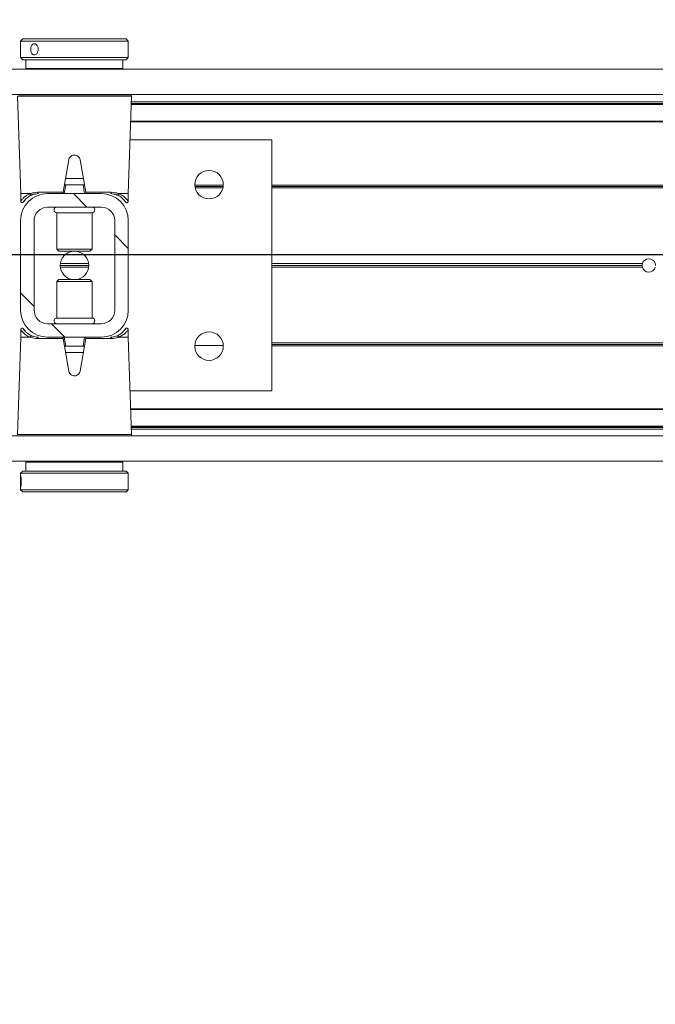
# Model space of a CAD drawing. Header units: feet. Extents: x 0 to 152508, y 0 to 59434.
# Tile 28 of 78: x 152354.06 to 152354.798, y 59280.009 to 59281.153. Entities that reach past the tile are written whole.
import ezdxf
from ezdxf import colors
from ezdxf.entities.mleader import LeaderData, LeaderLine
from ezdxf.math import Vec2, Vec3

# ---------------------------------------------------------------- set-up
doc = ezdxf.new("R2010")
doc.units = ezdxf.units.FT
doc.header["$LTSCALE"] = 0.1
doc.header["$MEASUREMENT"] = 0
doc.layers.add('Bridge plan$0$BR_P_Rail_Object', color=251, linetype='Continuous', lineweight=30)
doc.layers.add('Bridge plan$0$SC_Scratch7', color=252, linetype='Continuous', lineweight=0)
doc.layers.add('Trellis Base$0$L-ANNO-NOTE', color=30, linetype='Continuous')
doc.styles.add('Trellis Base$0$ARIAL', font='arial.ttf', dxfattribs={"width": 0.9})

# ---------------------------------------------------------------- blocks, each defined once
blk = doc.blocks.new('Bridge plan$0$HIGH ST SCREENWALL_2 PANEL PLAN_7')
at = {"layer": 'Bridge plan$0$SC_Scratch7', "lineweight": 0, "extrusion": (0, 0, -1)}
h = blk.add_hatch(dxfattribs=at)
h.set_pattern_fill('ANSI32', color=256, scale=0.01, style=0, pattern_type=2)
h.set_pattern_definition([(135.001858, (13.8284935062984, -14.0405593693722), (0.2651559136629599, 0.2651731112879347), []), (135.001858, (13.6517171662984, -14.0405650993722), (0.2651559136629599, 0.2651731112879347), [])])
h.paths.add_polyline_path([(6.403655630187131, 0.0840923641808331), (6.403659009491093, -0.02007409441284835, -0.4142135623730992), (6.372410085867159, -0.05132504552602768), (6.309910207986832, -0.05132707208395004, -0.414213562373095), (6.278659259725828, -0.0200781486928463), (6.278655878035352, 0.08408830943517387, -0.414213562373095), (6.30990480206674, 0.1153392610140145), (6.372404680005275, 0.1153412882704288, -0.414213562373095)])
h.paths.add_polyline_path([(6.294284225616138, -0.02007764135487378, 0.414213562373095), (6.309909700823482, -0.03570210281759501), (6.372409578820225, -0.03570007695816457, 0.414213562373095), (6.388034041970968, -0.02007460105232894), (6.388030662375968, 0.08409185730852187, 0.4142135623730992), (6.372405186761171, 0.09971631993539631), (6.309905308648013, 0.09971429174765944, 0.414213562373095), (6.29428085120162, 0.08408881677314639)])
at = {"layer": 'Bridge plan$0$SC_Scratch7', "lineweight": 0}
for p, q in [((-6.403648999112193, 0.2885353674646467), (-6.403649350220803, 0.2776911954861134)), ((-6.403648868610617, 0.2925335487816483), (-6.403648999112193, 0.2885353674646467)), ((-6.401148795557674, 0.2950334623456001), (-6.403648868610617, 0.2925335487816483)), ((-6.403648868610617, 0.2925335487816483), (-6.278649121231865, 0.2925294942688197)), ((-6.401148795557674, 0.2950334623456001), (-6.281149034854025, 0.2950295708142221)), ((-6.278649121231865, 0.2925294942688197), (-6.281149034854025, 0.2950295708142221)), ((-6.278649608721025, 0.277489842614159), (-6.278649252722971, 0.2884648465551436)), ((-6.278649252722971, 0.2884648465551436), (-6.278649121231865, 0.2925294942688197)), ((-6.403649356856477, 0.2774941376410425), (-6.403649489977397, 0.273419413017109)), ((-6.278649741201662, 0.273415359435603), (-6.278649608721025, 0.277489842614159)), ((-6.403649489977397, 0.273419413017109), (-6.401149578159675, 0.2709193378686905)), ((-6.403649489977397, 0.273419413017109), (-6.278649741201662, 0.273415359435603)), ((-6.401149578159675, 0.2709193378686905), (-6.281149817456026, 0.2709154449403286)), ((-6.39739958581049, 0.2709192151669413), (-6.397399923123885, 0.260502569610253)), ((-6.28490014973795, 0.2604989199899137), (-6.284899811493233, 0.2709155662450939)), ((-6.281149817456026, 0.2709154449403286), (-6.278649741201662, 0.273415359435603)), ((-8.335937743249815, 0.2595713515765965), (-4.34636239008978, 0.2594419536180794)), ((-6.28490014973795, 0.2604989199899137), (-6.397399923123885, 0.260502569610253)), ((-6.356775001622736, 0.2605012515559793), (-6.356775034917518, 0.2595071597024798)), ((-6.325525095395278, 0.2595061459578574), (-6.325525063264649, 0.2605002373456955)), ((-8.33593870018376, 0.2300714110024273), (-4.346363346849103, 0.2299420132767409)), ((-6.407437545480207, 0.2284739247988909), (-6.403490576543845, 0.1153422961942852)), ((-6.34115107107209, 0.2284717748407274), (-6.407437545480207, 0.2284739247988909)), ((-6.274864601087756, 0.2284696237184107), (-6.34115107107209, 0.2284717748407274)), ((-6.278818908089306, 0.1153382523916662), (-6.274864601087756, 0.2284696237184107)), ((-4.518238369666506, 0.218627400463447), (-6.275206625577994, 0.21868438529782)), ((-4.518238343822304, 0.2194476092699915), (-6.275177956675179, 0.2195045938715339)), ((-6.275146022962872, 0.2204182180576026), (-4.502613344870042, 0.2203607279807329)), ((-6.275085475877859, 0.2221505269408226), (-4.503882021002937, 0.222093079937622)), ((-4.518239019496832, 0.1986143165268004), (-6.275906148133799, 0.1986713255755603)), ((-4.518238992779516, 0.1994345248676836), (-6.275877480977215, 0.1994915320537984)), ((-6.111986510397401, 0.1778327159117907), (-6.276634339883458, 0.1778380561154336)), ((-6.111995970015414, -0.1138333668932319), (-6.111986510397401, 0.1778327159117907)), ((-6.34771513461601, 0.1547104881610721), (-6.354379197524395, 0.1169238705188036)), ((-6.327930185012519, 0.1169230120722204), (-6.33459180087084, 0.1547100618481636)), ((-6.33077729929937, 0.1330728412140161), (-6.3515310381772, 0.1330735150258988)), ((-6.403490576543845, 0.1153422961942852), (-6.40349086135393, 0.1065799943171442)), ((-6.403490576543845, 0.1153422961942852), (-6.392603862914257, 0.1153419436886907)), ((-6.383945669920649, 0.1169248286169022), (-6.354379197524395, 0.1169238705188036)), ((-6.30990480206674, 0.1153392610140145), (-6.372404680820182, 0.1153412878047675)), ((-6.351155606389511, 0.1257572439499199), (-6.352992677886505, 0.1153406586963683)), ((-6.352094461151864, 0.1257572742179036), (-6.351155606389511, 0.1257572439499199)), ((-6.331153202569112, 0.125756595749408), (-6.351155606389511, 0.1257572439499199)), ((-6.329316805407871, 0.1153398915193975), (-6.331153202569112, 0.125756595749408)), ((-6.331153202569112, 0.125756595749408), (-6.330214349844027, 0.1257565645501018)), ((-6.327930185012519, 0.1169230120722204), (-6.298363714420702, 0.1169220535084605)), ((-6.289705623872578, 0.1153386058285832), (-6.278818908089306, 0.1153382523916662)), ((-6.278819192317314, 0.1065759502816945), (-6.278818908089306, 0.1153382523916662)), ((-6.20142537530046, 0.1249190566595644), (-6.168384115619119, 0.1249179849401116)), ((-5.015427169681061, 0.1219639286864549), (-6.111988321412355, 0.121999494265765)), ((-5.015635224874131, 0.1236305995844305), (-6.111988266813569, 0.1236661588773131)), ((-5.015483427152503, 0.1252972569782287), (-6.111988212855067, 0.1253328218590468)), ((-6.399535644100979, 0.1069223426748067), (-6.398932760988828, 0.1076428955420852)), ((-6.309905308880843, 0.09971429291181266), (-6.372405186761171, 0.09971631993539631)), ((-6.361572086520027, 0.09315430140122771), (-6.361573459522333, 0.05083811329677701)), ((-6.361556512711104, 0.09315430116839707), (-6.361572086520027, 0.09315430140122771)), ((-6.320738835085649, 0.09315297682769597), (-6.361556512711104, 0.09315430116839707)), ((-6.32074020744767, 0.05083678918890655), (-6.320738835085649, 0.09315297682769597)), ((-6.403655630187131, 0.0840923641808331), (-6.403659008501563, -0.02007409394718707)), ((-6.388030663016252, 0.08409185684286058), (-6.388034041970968, -0.02007460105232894)), ((-6.294284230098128, -0.02007764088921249), (-6.29428085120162, 0.08408881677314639)), ((-6.278659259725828, -0.0200781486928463), (-6.278655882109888, 0.08408830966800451)), ((-6.361573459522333, 0.05083811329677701), (-6.359201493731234, 0.0484659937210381)), ((-6.361557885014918, 0.05083811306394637), (-6.361573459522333, 0.05083811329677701)), ((-6.32074020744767, 0.05083678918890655), (-6.361557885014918, 0.05083811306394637)), ((-6.359187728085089, 0.04846599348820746), (-6.359201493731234, 0.0484659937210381)), ((-6.323112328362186, 0.04846482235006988), (-6.359187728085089, 0.04846599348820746)), ((-6.323112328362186, 0.04846482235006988), (-6.32074020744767, 0.05083678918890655)), ((-6.324615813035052, 0.03200657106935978), (-6.357699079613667, 0.03200764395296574)), ((-6.324752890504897, 0.02988198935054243), (-6.35756214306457, 0.02988305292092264)), ((-6.324752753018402, 0.03413116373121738), (-6.357562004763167, 0.03413222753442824)), ((-5.682010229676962, 0.02986114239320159), (-6.111991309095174, 0.02987508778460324)), ((-5.682304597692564, 0.03198573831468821), (-6.111991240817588, 0.03199967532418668)), ((-5.682010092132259, 0.03411031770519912), (-6.111991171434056, 0.03412426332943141)), ((-6.361574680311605, 0.01317742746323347), (-6.361576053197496, -0.0291387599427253)), ((-6.359202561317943, 0.01554939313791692), (-6.361574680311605, 0.01317742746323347)), ((-6.361574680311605, 0.01317742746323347), (-6.320741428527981, 0.01317610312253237)), ((-6.359202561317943, 0.01554939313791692), (-6.323113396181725, 0.01554822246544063)), ((-6.320741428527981, 0.01317610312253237), (-6.323113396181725, 0.01554822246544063)), ((-6.320742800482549, -0.02914008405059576), (-6.320741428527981, 0.01317610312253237)), ((-6.361576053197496, -0.0291387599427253), (-6.320742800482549, -0.02914008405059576)), ((-6.403495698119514, -0.04256173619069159), (-6.403495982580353, -0.0513240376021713)), ((-6.372409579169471, -0.03570007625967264), (-6.309909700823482, -0.03570210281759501)), ((-6.282779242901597, -0.04290812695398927), (-6.283382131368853, -0.04362868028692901)), ((-6.278824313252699, -0.05132808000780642), (-6.278824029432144, -0.042565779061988)), ((-6.403495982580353, -0.0513240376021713), (-6.407450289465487, -0.1644554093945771)), ((-6.392609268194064, -0.05132438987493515), (-6.403495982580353, -0.0513240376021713)), ((-6.35438470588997, -0.05290879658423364), (-6.383951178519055, -0.05290783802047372)), ((-6.372410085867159, -0.05132504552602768), (-6.309910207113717, -0.05132707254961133)), ((-6.347723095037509, -0.09069584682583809), (-6.35438470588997, -0.05290879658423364)), ((-6.35299808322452, -0.05132567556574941), (-6.351161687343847, -0.06174238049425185)), ((-6.327935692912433, -0.05290965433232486), (-6.334599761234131, -0.0906962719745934)), ((-6.331159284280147, -0.06174302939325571), (-6.329322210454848, -0.0513264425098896)), ((-6.298369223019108, -0.05291061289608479), (-6.327935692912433, -0.05290965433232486)), ((-6.278824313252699, -0.05132808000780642), (-6.289711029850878, -0.05132772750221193)), ((-6.274877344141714, -0.1644597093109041), (-6.278824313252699, -0.05132808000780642)), ((-6.351161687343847, -0.06174238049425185), (-6.352100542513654, -0.06174235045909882)), ((-6.351161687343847, -0.06174238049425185), (-6.331159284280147, -0.06174302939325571)), ((-6.330220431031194, -0.06174305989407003), (-6.331159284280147, -0.06174302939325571)), ((-6.168374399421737, -0.06133164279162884), (-6.201447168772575, -0.06133056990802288)), ((-6.168500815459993, -0.05966497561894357), (-6.201320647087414, -0.05966391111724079)), ((-6.168799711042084, -0.05799830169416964), (-6.201021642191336, -0.05799725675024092)), ((-5.01548948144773, -0.06136903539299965), (-6.111994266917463, -0.06133347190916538)), ((-5.015641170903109, -0.05970236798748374), (-6.111994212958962, -0.05966680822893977)), ((-5.015433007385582, -0.05803571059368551), (-6.111994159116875, -0.0580001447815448)), ((-6.351537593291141, -0.06905862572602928), (-6.330783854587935, -0.06905929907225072)), ((-6.276643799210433, -0.1138280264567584), (-6.111995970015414, -0.1138333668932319)), ((-4.518249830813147, -0.1347183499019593), (-6.275916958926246, -0.1346613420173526)), ((-4.518249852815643, -0.1354064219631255), (-6.275892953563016, -0.1353494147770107)), ((-4.518250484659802, -0.1548635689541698), (-6.275214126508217, -0.1548065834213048)), ((-4.518250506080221, -0.1555516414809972), (-6.275190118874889, -0.1554946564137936)), ((-6.275158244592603, -0.1564082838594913), (-4.50262556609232, -0.1564657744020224)), ((-6.275097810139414, -0.158140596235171), (-4.503894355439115, -0.158198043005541)), ((-8.335951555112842, -0.1662611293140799), (-4.346376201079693, -0.1663905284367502)), ((-6.407450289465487, -0.1644554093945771), (-6.274877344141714, -0.1644597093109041)), ((-6.276516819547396, -0.1661573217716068), (-6.405810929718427, -0.166153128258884)), ((-6.356788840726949, -0.1661547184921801), (-6.356788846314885, -0.1663253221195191)), ((-6.325538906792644, -0.1663263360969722), (-6.32553890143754, -0.1661557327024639)), ((-8.335952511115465, -0.1957610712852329), (-4.346377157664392, -0.19589046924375)), ((-6.397414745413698, -0.1964847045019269), (-6.397415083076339, -0.2069013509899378)), ((-6.397414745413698, -0.1964847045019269), (-6.284914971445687, -0.1964883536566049)), ((-6.356789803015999, -0.1958252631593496), (-6.356789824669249, -0.1964860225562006)), ((-6.325539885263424, -0.1964870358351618), (-6.32553986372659, -0.1958262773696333)), ((-6.284915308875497, -0.2069049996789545), (-6.284914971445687, -0.1964883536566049)), ((-6.40366514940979, -0.2094011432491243), (-6.403665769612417, -0.228515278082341)), ((-6.401165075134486, -0.2069012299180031), (-6.40366514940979, -0.2094011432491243)), ((-6.387773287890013, -0.2094016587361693), (-6.40366514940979, -0.2094011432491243)), ((-6.385908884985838, -0.2069017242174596), (-6.401165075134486, -0.2069012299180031)), ((-6.278665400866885, -0.2094051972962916), (-6.387773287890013, -0.2094016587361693)), ((-6.281165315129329, -0.2069051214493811), (-6.385908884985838, -0.2069017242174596)), ((-6.278665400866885, -0.2094051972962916), (-6.281165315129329, -0.2069051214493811)), ((-6.278666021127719, -0.2285193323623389), (-6.278665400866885, -0.2094051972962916)), ((-6.403665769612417, -0.228515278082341), (-6.401165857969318, -0.2310153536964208)), ((-6.387773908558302, -0.228515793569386), (-6.403665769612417, -0.228515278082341)), ((-6.278666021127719, -0.2285193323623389), (-6.387773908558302, -0.228515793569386)), ((-6.281166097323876, -0.2310192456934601), (-6.278666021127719, -0.2285193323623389)), ((-6.385909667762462, -0.2310158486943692), (-6.401165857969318, -0.2310153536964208)), ((-6.281166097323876, -0.2310192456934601), (-6.385909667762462, -0.2310158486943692))]:
    blk.add_line(p, q, dxfattribs=at)
at = {"layer": 'Bridge plan$0$SC_Scratch7', "lineweight": 0, "extrusion": (0, 0, -1)}
for centre in [(6.184904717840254, 0.1257518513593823), (6.184910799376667, -0.06174777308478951)]:
    blk.add_circle(centre, 0.01654163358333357, dxfattribs=at)
at = {"layer": 'Bridge plan$0$SC_Scratch7', "lineweight": 0}
for centre, radius, start, end in [((-6.276504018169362, 0.2285269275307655), 0.001640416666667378, 357.9981416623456, 64.26156538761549), ((-6.372405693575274, 0.08409135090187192), 0.03124993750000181, 89.9981416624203, 179.9981416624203), ((-6.382519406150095, 0.1167468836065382), 0.001437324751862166, 172.888278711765, 257.8741882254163), ((-6.309905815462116, 0.08408932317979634), 0.03124993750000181, 359.9981416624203, 89.9981416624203), ((-6.299789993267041, 0.1167442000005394), 0.001437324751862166, 282.1220950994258, 7.108004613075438), ((-6.372405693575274, 0.08409135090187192), 0.01562496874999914, 89.9981416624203, 179.9981416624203), ((-6.361571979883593, 0.09643513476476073), 0.003280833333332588, 89.99814166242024, 269.9981416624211), ((-6.320738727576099, 0.09643381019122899), 0.003280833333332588, 269.9981416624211, 89.99814166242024), ((-6.309905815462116, 0.08408932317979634), 0.0156249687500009, 359.9981416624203, 89.9981416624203), ((-6.341157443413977, 0.03200710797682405), 0.01654163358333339, 95.75174432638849, 264.2445389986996), ((-6.341157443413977, 0.03200710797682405), 0.01654163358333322, 275.7517443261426, 84.24453899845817), ((-5.674492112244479, 0.03198548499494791), 0.0078124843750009, 15.77834138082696, 164.2179419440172), ((-5.674492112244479, 0.03198548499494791), 0.0078124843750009, 164.2179419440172, 179.9981416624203), ((-5.674492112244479, 0.03198548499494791), 0.0078124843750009, 179.9981416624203, 195.7783413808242), ((-5.674492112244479, 0.03198548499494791), 0.0078124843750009, 195.7783413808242, 344.2179419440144), ((-5.674492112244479, 0.03198548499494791), 0.00781248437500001, 344.2179419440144, 359.9981416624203), ((-6.372409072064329, -0.02007510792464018), 0.03124993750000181, 179.9981416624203, 269.9981416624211), ((-6.372409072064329, -0.02007510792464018), 0.01562496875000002, 179.9981416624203, 269.9981416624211), ((-6.30990919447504, -0.02007713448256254), 0.03124993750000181, 269.9981416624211, 359.9981416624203), ((-6.30990919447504, -0.02007713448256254), 0.0156249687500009, 269.9981416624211, 359.9981416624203), ((-6.361576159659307, -0.03241959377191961), 0.00328083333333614, 89.99814166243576, 269.9981416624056), ((-6.320742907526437, -0.032420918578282), 0.00328083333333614, 269.9981416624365, 89.99814166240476), ((-6.382524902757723, -0.05272998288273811), 0.00143732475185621, 102.1220950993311, 187.1080046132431), ((-6.299795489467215, -0.05273266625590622), 0.001437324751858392, 352.8882787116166, 77.8741882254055), ((-6.276516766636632, -0.1645169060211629), 0.00164041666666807, 269.9981416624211, 1.998141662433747)]:
    blk.add_arc(centre, radius, start, end, dxfattribs=at)
for points, knots in [([(-6.403568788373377, 0.2829764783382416), (-6.403572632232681, 0.2837063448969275), (-6.403580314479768, 0.2851659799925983), (-6.403627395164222, 0.2871101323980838), (-6.403658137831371, 0.2885934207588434), (-6.403633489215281, 0.2894459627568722), (-6.403527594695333, 0.2895684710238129), (-6.403349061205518, 0.2889520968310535), (-6.403138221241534, 0.2876678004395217), (-6.402954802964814, 0.2858533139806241), (-6.402857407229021, 0.2837120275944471), (-6.402878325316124, 0.2814922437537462), (-6.403009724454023, 0.2794431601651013), (-6.403209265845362, 0.2777872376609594), (-6.403416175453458, 0.2767111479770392), (-6.403573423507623, 0.2763418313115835), (-6.403650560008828, 0.2767182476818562), (-6.403652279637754, 0.2777939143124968), (-6.403611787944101, 0.2794518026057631), (-6.403574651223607, 0.2812811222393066), (-6.403570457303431, 0.2824946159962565), (-6.403568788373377, 0.2829764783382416)], [0, 0, 0, 0, 0.05349003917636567, 0.1069730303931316, 0.1606387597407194, 0.2144249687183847, 0.2680134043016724, 0.3213959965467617, 0.3748823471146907, 0.428621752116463, 0.4823711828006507, 0.5358682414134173, 0.5892453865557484, 0.642821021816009, 0.6966044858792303, 0.7502816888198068, 0.8037058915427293, 0.857123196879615, 0.9107890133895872, 0.9645754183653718, 1, 1, 1, 1]), ([(-6.278656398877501, 0.2774898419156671), (-6.278654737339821, 0.2776106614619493), (-6.278648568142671, 0.2780594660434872), (-6.278689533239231, 0.2794668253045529), (-6.278726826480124, 0.2814907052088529), (-6.27873392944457, 0.2837263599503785), (-6.278703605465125, 0.2858388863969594), (-6.278657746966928, 0.2875301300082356), (-6.278655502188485, 0.2881909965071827), (-6.278654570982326, 0.2884648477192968)], [0, 0, 0, 0, 0.06072773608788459, 0.2255858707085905, 0.390818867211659, 0.5554446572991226, 0.7194280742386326, 0.8837361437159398, 1, 1, 1, 1]), ([(-6.33459180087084, 0.1547100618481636), (-6.334794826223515, 0.1554359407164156), (-6.335200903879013, 0.1568878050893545), (-6.336679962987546, 0.1586527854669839), (-6.33861245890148, 0.1598525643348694), (-6.340843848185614, 0.1603359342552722), (-6.343094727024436, 0.1600580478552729), (-6.345126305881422, 0.1590586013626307), (-6.346714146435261, 0.1574442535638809), (-6.347474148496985, 0.1558697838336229), (-6.34767084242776, 0.1549235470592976), (-6.34771513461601, 0.1547104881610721)], [0, 0, 0, 0, 0.1209405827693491, 0.2418986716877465, 0.3631789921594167, 0.4839141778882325, 0.6036428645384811, 0.7231756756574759, 0.8435617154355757, 0.9647756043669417, 1, 1, 1, 1]), ([(-6.352094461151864, 0.1257572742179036), (-6.352198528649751, 0.1257620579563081), (-6.352407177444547, 0.1257716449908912), (-6.352609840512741, 0.1258829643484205), (-6.352705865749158, 0.1260797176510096), (-6.352714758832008, 0.1263307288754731), (-6.352683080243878, 0.1265312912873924), (-6.352668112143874, 0.1266260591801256)], [0, 0, 0, 0, 0.2090964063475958, 0.4192230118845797, 0.614313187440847, 0.8177607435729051, 1, 1, 1, 1]), ([(-6.329640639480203, 0.1266253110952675), (-6.329620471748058, 0.1264917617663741), (-6.329579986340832, 0.1262236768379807), (-6.329641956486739, 0.1259404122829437), (-6.329838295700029, 0.1257934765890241), (-6.330051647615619, 0.1257588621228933), (-6.330182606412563, 0.1257570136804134), (-6.330214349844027, 0.1257565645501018)], [0, 0, 0, 0, 0.2596090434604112, 0.5211299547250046, 0.7440978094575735, 0.9379679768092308, 1, 1, 1, 1]), ([(-6.40341336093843, 0.1065783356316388), (-6.403438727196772, 0.1065416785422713), (-6.40378235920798, 0.1060450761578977), (-6.402468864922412, 0.1081005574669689), (-6.399618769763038, 0.1112171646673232), (-6.396022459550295, 0.1138677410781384), (-6.393333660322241, 0.1150272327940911), (-6.392603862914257, 0.1153419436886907)], [0, 0, 0, 0, 0.02419217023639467, 0.3277420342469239, 0.606783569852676, 0.8932725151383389, 1, 1, 1, 1]), ([(-6.392603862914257, 0.1153419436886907), (-6.392595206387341, 0.1153417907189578), (-6.392580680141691, 0.1153415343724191), (-6.392562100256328, 0.1153390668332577), (-6.392549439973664, 0.1153358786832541), (-6.392539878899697, 0.1153318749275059), (-6.392533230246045, 0.1153274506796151), (-6.392529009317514, 0.1153220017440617), (-6.392527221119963, 0.1153181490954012), (-6.392526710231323, 0.1153155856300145), (-6.392526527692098, 0.1153146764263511)], [0, 0, 0, 0, 0.3215596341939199, 0.5397412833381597, 0.6888517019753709, 0.79191255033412, 0.9005355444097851, 0.9440219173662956, 0.9801240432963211, 1, 1, 1, 1]), ([(-6.392526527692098, 0.1153146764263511), (-6.392503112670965, 0.1153237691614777), (-6.3921924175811, 0.1154444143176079), (-6.389706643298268, 0.1163686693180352), (-6.386644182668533, 0.116664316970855), (-6.383945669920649, 0.1169248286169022)], [0, 0, 0, 0, 0.009594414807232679, 0.1272952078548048, 1, 1, 1, 1]), ([(-6.392526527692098, 0.1153146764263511), (-6.392483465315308, 0.1151354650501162), (-6.392397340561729, 0.1147770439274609), (-6.392090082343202, 0.1143079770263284), (-6.391690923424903, 0.1139583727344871), (-6.391231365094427, 0.1137676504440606), (-6.390892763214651, 0.1137615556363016), (-6.390677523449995, 0.1138085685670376), (-6.390610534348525, 0.1138327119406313), (-6.390568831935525, 0.1138477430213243)], [0, 0, 0, 0, 0.1824633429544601, 0.3649266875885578, 0.5473901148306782, 0.7298544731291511, 0.9123202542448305, 0.9454189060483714, 1, 1, 1, 1]), ([(-6.382821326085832, 0.1153416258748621), (-6.385267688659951, 0.1150999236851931), (-6.388074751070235, 0.1148225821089), (-6.390284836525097, 0.1139587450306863), (-6.390568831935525, 0.1138477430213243)], [0, 0, 0, 0, 0.8715029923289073, 1, 1, 1, 1]), ([(-6.354379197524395, 0.1169238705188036), (-6.354412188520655, 0.1167367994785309), (-6.35447813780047, 0.1163628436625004), (-6.354563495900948, 0.1158788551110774), (-6.354626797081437, 0.1155199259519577), (-6.354655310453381, 0.1153582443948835), (-6.35465767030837, 0.1153448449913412), (-6.354658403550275, 0.1153407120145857)], [0, 0, 0, 0, 0.2211044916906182, 0.4419883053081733, 0.6682230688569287, 0.8976805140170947, 1, 1, 1, 1]), ([(-6.327651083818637, 0.115339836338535), (-6.327654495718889, 0.1153591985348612), (-6.327661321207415, 0.1153979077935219), (-6.327713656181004, 0.1156947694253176), (-6.327790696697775, 0.1161317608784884), (-6.327868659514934, 0.1165740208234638), (-6.327916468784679, 0.1168451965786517), (-6.327930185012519, 0.1169230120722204)], [0, 0, 0, 0, 0.2253311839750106, 0.4504917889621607, 0.6794496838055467, 0.9080175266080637, 1, 1, 1, 1]), ([(-6.291740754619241, 0.1138445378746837), (-6.292024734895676, 0.113955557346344), (-6.294234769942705, 0.1148195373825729), (-6.297041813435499, 0.11509706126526), (-6.299488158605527, 0.1153389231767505)], [0, 0, 0, 0, 0.1284970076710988, 1, 1, 1, 1]), ([(-6.298363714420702, 0.1169220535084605), (-6.295665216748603, 0.1166613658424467), (-6.292602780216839, 0.1163655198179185), (-6.29011706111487, 0.1154411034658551), (-6.289806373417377, 0.1153204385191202), (-6.289782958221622, 0.1153113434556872)], [0, 0, 0, 0, 0.8727047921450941, 0.9904055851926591, 1, 1, 1, 1]), ([(-6.289782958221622, 0.1153113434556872), (-6.289826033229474, 0.1151321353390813), (-6.289912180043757, 0.1147737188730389), (-6.290219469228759, 0.1143046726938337), (-6.290618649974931, 0.1139550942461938), (-6.291078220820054, 0.1137644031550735), (-6.291416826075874, 0.1137583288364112), (-6.29163206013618, 0.1138053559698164), (-6.291699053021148, 0.1138295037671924), (-6.291740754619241, 0.1138445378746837)], [0, 0, 0, 0, 0.1824633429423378, 0.3649266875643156, 0.5473901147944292, 0.7298544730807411, 0.9123202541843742, 0.9454189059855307, 1, 1, 1, 1]), ([(-6.289782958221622, 0.1153113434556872), (-6.28978257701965, 0.1153129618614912), (-6.289781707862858, 0.1153166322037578), (-6.289778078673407, 0.1153221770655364), (-6.289766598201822, 0.1153315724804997), (-6.289741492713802, 0.1153374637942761), (-6.289719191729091, 0.1153381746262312), (-6.289705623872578, 0.1153386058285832)], [0, 0, 0, 0, 0.03580645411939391, 0.08120784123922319, 0.1683558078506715, 0.4940119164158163, 1, 1, 1, 1]), ([(-6.289705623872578, 0.1153386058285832), (-6.288013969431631, 0.1145189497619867), (-6.284789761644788, 0.1129567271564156), (-6.281602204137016, 0.1100966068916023), (-6.279292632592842, 0.107253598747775), (-6.279034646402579, 0.1068109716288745), (-6.278896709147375, 0.106574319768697)], [0, 0, 0, 0, 0.2571529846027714, 0.490121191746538, 0.7273915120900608, 1, 1, 1, 1]), ([(-6.40347533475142, 0.1065780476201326), (-6.403480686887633, 0.1064649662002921), (-6.403494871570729, 0.1061654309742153), (-6.403328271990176, 0.1056881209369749), (-6.402974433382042, 0.1052231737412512), (-6.402476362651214, 0.1049141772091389), (-6.401949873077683, 0.1048040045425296), (-6.401491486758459, 0.1048486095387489), (-6.401134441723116, 0.1049773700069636), (-6.4008680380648, 0.1051430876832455), (-6.400686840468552, 0.1053038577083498), (-6.40057803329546, 0.1054292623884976), (-6.400528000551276, 0.1054954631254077), (-6.400502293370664, 0.1055315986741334), (-6.40048047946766, 0.1055637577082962), (-6.400455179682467, 0.1056029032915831), (-6.400426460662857, 0.1056501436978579), (-6.400279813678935, 0.1058732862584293), (-6.399973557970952, 0.1064075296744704), (-6.399451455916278, 0.1070398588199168), (-6.39936548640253, 0.1071439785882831)], [0, 0, 0, 0, 0.02130453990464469, 0.05643219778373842, 0.0926456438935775, 0.1300030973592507, 0.164520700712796, 0.1924100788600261, 0.2159615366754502, 0.2356471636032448, 0.2513168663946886, 0.2619547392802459, 0.2675243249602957, 0.2724181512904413, 0.2795765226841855, 0.2941373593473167, 0.340066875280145, 0.5236046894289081, 0.9215570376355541, 1, 1, 1, 1]), ([(-6.390568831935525, 0.1138477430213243), (-6.391250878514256, 0.1135474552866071), (-6.393679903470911, 0.1124780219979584), (-6.396951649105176, 0.110013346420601), (-6.399540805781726, 0.1071082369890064), (-6.400725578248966, 0.1052009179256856), (-6.400405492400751, 0.1056764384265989), (-6.400376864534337, 0.1057189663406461)], [0, 0, 0, 0, 0.1078427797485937, 0.3840685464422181, 0.6668848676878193, 0.9702082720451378, 1, 1, 1, 1]), ([(-6.282897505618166, 0.1070951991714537), (-6.282426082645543, 0.106407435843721), (-6.28145741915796, 0.1049942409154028), (-6.282298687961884, 0.1063706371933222), (-6.284313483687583, 0.1088959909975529), (-6.287213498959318, 0.1116084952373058), (-6.29019017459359, 0.1130786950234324), (-6.291740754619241, 0.1138445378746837)], [0, 0, 0, 0, 0.216466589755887, 0.4447885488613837, 0.6224134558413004, 0.8033112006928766, 1, 1, 1, 1]), ([(-6.282906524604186, 0.1070875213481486), (-6.282686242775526, 0.1067990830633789), (-6.282098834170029, 0.1060299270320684), (-6.281926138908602, 0.1057082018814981), (-6.281852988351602, 0.1055976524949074), (-6.281838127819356, 0.1055709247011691), (-6.281782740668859, 0.1054922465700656), (-6.281718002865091, 0.1054072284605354), (-6.28157521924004, 0.1052494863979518), (-6.281315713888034, 0.105045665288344), (-6.280883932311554, 0.1048461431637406), (-6.280314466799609, 0.1047903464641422), (-6.279721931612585, 0.1049575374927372), (-6.279258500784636, 0.1053002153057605), (-6.278966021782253, 0.1057290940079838), (-6.278839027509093, 0.1061435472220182), (-6.278806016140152, 0.1064261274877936), (-6.278825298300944, 0.1065632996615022), (-6.278828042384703, 0.1065828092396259)], [0, 0, 0, 0, 0.239494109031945, 0.6386401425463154, 0.690387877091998, 0.7194794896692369, 0.7258785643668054, 0.7320686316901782, 0.746010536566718, 0.7666494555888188, 0.7961242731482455, 0.8367373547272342, 0.8745890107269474, 0.912743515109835, 0.945910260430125, 0.9731441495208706, 0.9961802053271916, 1, 1, 1, 1]), ([(-6.399408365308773, -0.04307330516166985), (-6.399628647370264, -0.04278486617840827), (-6.400216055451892, -0.04201571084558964), (-6.400388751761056, -0.04169398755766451), (-6.400461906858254, -0.04158343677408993), (-6.400476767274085, -0.04155670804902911), (-6.400532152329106, -0.04147803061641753), (-6.400596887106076, -0.0413930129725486), (-6.400739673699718, -0.04123527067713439), (-6.400999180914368, -0.04103144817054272), (-6.401430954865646, -0.04083192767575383), (-6.402000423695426, -0.04077613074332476), (-6.402592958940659, -0.04094332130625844), (-6.403056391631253, -0.04128599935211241), (-6.403348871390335, -0.04171487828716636), (-6.40347586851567, -0.04212933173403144), (-6.403508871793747, -0.0424119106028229), (-6.403489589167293, -0.04254908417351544), (-6.403486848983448, -0.04256859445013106)], [0, 0, 0, 0, 0.239494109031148, 0.6386401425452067, 0.6903878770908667, 0.7194794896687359, 0.7258785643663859, 0.7320686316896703, 0.746010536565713, 0.7666494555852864, 0.7961242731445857, 0.8367373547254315, 0.8745890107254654, 0.9127435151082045, 0.9459102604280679, 0.9731441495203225, 0.9961802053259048, 1, 1, 1, 1]), ([(-6.392609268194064, -0.05132438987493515), (-6.394300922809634, -0.05050473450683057), (-6.397525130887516, -0.04894251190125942), (-6.400712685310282, -0.04608239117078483), (-6.403022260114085, -0.04323938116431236), (-6.403280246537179, -0.04279675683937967), (-6.40341817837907, -0.04256010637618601)], [0, 0, 0, 0, 0.2571529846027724, 0.4901211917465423, 0.7273915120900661, 1, 1, 1, 1]), ([(-6.399417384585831, -0.04308098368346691), (-6.399888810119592, -0.04239322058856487), (-6.400857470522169, -0.04098002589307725), (-6.400016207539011, -0.04235642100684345), (-6.398001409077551, -0.04488177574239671), (-6.395101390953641, -0.04759427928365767), (-6.392124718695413, -0.04906447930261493), (-6.390574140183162, -0.049830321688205)], [0, 0, 0, 0, 0.2164665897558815, 0.4447885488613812, 0.6224134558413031, 0.8033112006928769, 1, 1, 1, 1]), ([(-6.291746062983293, -0.04983352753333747), (-6.291064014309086, -0.04953324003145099), (-6.288634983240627, -0.04846380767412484), (-6.285363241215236, -0.04599913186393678), (-6.282774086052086, -0.04309402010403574), (-6.281589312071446, -0.04118670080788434), (-6.281909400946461, -0.04166222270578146), (-6.28193802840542, -0.0417047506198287)], [0, 0, 0, 0, 0.107842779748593, 0.3840685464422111, 0.666884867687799, 0.9702082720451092, 1, 1, 1, 1]), ([(-6.278901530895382, -0.0425641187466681), (-6.278876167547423, -0.04252746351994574), (-6.278532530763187, -0.04203085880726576), (-6.279846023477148, -0.04408634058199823), (-6.282696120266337, -0.04720294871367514), (-6.286292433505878, -0.0498535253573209), (-6.288981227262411, -0.05101301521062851), (-6.289711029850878, -0.05132772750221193)], [0, 0, 0, 0, 0.02419217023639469, 0.3277420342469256, 0.6067835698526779, 0.8932725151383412, 1, 1, 1, 1]), ([(-6.278839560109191, -0.04256383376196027), (-6.278834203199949, -0.04245075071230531), (-6.278820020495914, -0.04215121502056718), (-6.278986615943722, -0.04167390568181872), (-6.279340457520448, -0.04120895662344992), (-6.279838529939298, -0.04089996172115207), (-6.280365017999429, -0.04078978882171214), (-6.280823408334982, -0.04083439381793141), (-6.281180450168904, -0.04096315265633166), (-6.281446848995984, -0.04112887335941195), (-6.281628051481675, -0.04128964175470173), (-6.281736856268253, -0.041415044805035), (-6.281786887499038, -0.04148124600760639), (-6.281812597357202, -0.0415173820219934), (-6.281834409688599, -0.04154954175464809), (-6.281859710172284, -0.04158868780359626), (-6.281888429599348, -0.04163592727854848), (-6.282035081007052, -0.04185906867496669), (-6.282341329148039, -0.04239331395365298), (-6.282863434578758, -0.04302564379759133), (-6.282949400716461, -0.04312976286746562)], [0, 0, 0, 0, 0.02130453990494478, 0.05643219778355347, 0.09264564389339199, 0.1300030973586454, 0.1645207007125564, 0.1924100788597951, 0.215961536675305, 0.2356471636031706, 0.2513168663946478, 0.2619547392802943, 0.2675243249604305, 0.2724181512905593, 0.279576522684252, 0.2941373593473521, 0.3400668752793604, 0.5236046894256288, 0.9215570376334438, 1, 1, 1, 1]), ([(-6.392531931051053, -0.05129712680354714), (-6.392532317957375, -0.05129874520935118), (-6.392533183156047, -0.05130241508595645), (-6.392536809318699, -0.05130795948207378), (-6.392548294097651, -0.05131735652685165), (-6.392573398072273, -0.05132324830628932), (-6.392595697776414, -0.05132395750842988), (-6.392609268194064, -0.05132438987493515)], [0, 0, 0, 0, 0.03580645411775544, 0.08120784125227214, 0.1683558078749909, 0.4940119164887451, 1, 1, 1, 1]), ([(-6.392531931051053, -0.05129712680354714), (-6.392488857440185, -0.05111791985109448), (-6.39240270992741, -0.05075950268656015), (-6.392095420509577, -0.05029045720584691), (-6.391696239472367, -0.04994087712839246), (-6.391236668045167, -0.04975018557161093), (-6.390898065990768, -0.04974411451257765), (-6.390682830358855, -0.049791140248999), (-6.390615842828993, -0.04981528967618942), (-6.390574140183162, -0.049830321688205)], [0, 0, 0, 0, 0.1824633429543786, 0.3649266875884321, 0.5473901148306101, 0.729854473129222, 0.9123202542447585, 0.9454189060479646, 1, 1, 1, 1]), ([(-6.383951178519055, -0.05290783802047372), (-6.38664967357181, -0.05264715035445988), (-6.389712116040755, -0.05235130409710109), (-6.392197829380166, -0.05142688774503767), (-6.392508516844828, -0.05130622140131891), (-6.392531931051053, -0.05129712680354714)], [0, 0, 0, 0, 0.8727047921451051, 0.9904055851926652, 1, 1, 1, 1]), ([(-6.390574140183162, -0.049830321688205), (-6.390290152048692, -0.04994134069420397), (-6.388080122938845, -0.05080532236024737), (-6.385273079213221, -0.05108284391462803), (-6.382826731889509, -0.05132470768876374)], [0, 0, 0, 0, 0.1284970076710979, 1, 1, 1, 1]), ([(-6.354663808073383, -0.05132562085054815), (-6.354660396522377, -0.05134498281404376), (-6.354653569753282, -0.05138369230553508), (-6.354601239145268, -0.0516805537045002), (-6.354524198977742, -0.05211754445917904), (-6.354446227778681, -0.05255980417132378), (-6.354398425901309, -0.05283098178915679), (-6.35438470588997, -0.05290879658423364)], [0, 0, 0, 0, 0.2253311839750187, 0.4504917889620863, 0.6794496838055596, 0.9080175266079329, 1, 1, 1, 1]), ([(-6.327935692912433, -0.05290965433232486), (-6.327902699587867, -0.05272258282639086), (-6.327836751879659, -0.05234862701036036), (-6.327751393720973, -0.05186463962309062), (-6.327688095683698, -0.05150570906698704), (-6.327659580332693, -0.05134402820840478), (-6.327657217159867, -0.05133062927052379), (-6.327656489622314, -0.05132649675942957)], [0, 0, 0, 0, 0.221104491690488, 0.441988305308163, 0.6682230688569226, 0.8976805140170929, 1, 1, 1, 1]), ([(-6.299493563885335, -0.05132740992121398), (-6.297047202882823, -0.05108570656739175), (-6.2942401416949, -0.05080836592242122), (-6.292030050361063, -0.04994452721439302), (-6.291746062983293, -0.04983352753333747)], [0, 0, 0, 0, 0.8715029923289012, 1, 1, 1, 1]), ([(-6.289788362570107, -0.05130045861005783), (-6.28981177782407, -0.05130955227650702), (-6.290122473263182, -0.05143019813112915), (-6.292608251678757, -0.05235445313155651), (-6.29567070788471, -0.05265010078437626), (-6.298369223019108, -0.05291061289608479)], [0, 0, 0, 0, 0.009594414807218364, 0.1272952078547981, 1, 1, 1, 1]), ([(-6.289788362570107, -0.05130045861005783), (-6.289831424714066, -0.05112124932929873), (-6.28991754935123, -0.05076282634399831), (-6.290224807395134, -0.05029376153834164), (-6.290623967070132, -0.04994415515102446), (-6.291083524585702, -0.0497534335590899), (-6.291422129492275, -0.04974733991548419), (-6.291637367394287, -0.04979435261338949), (-6.291704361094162, -0.04981849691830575), (-6.291746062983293, -0.04983352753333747)], [0, 0, 0, 0, 0.1824633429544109, 0.3649266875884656, 0.5473901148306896, 0.7298544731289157, 0.9123202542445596, 0.9454189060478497, 1, 1, 1, 1]), ([(-6.289711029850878, -0.05132772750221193), (-6.289719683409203, -0.0513275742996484), (-6.289734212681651, -0.05132731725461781), (-6.289752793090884, -0.05132485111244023), (-6.289765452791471, -0.05132166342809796), (-6.289775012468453, -0.05131765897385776), (-6.289781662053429, -0.05131323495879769), (-6.289785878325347, -0.05130778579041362), (-6.289787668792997, -0.05130393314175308), (-6.289788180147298, -0.05130137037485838), (-6.289788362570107, -0.05130045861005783)], [0, 0, 0, 0, 0.3215596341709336, 0.5397412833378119, 0.6888517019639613, 0.7919125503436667, 0.9005355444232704, 0.9440219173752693, 0.9801240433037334, 1, 1, 1, 1]), ([(-6.352674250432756, -0.06261109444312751), (-6.352694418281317, -0.06247754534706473), (-6.35273490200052, -0.06220945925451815), (-6.352672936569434, -0.06192619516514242), (-6.352476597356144, -0.06177926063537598), (-6.352263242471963, -0.06174464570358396), (-6.352132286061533, -0.06174279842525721), (-6.352100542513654, -0.06174235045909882)], [0, 0, 0, 0, 0.2596090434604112, 0.5211299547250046, 0.7440978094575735, 0.9379679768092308, 1, 1, 1, 1]), ([(-6.330220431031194, -0.06174305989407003), (-6.330116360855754, -0.06174784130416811), (-6.329907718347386, -0.06175742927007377), (-6.329705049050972, -0.06186874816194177), (-6.329609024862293, -0.06206550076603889), (-6.329600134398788, -0.06231651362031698), (-6.329631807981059, -0.062517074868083), (-6.329646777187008, -0.062611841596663)], [0, 0, 0, 0, 0.2090964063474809, 0.41922301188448, 0.614313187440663, 0.8177607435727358, 1, 1, 1, 1]), ([(-6.334599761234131, -0.0906962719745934), (-6.334802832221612, -0.0914221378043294), (-6.335209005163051, -0.09287397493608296), (-6.336688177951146, -0.09463886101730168), (-6.338620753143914, -0.095838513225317), (-6.340852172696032, -0.09632173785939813), (-6.343103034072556, -0.09604370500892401), (-6.345134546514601, -0.09504412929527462), (-6.346722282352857, -0.09342967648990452), (-6.347482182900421, -0.09185515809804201), (-6.34767881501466, -0.09090890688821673), (-6.347723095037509, -0.09069584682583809)], [0, 0, 0, 0, 0.1209405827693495, 0.2418986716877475, 0.3631789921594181, 0.4839141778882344, 0.6036428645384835, 0.7231756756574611, 0.843561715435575, 0.9647756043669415, 1, 1, 1, 1]), ([(-6.387773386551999, -0.2124483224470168), (-6.387281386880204, -0.2125199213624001), (-6.386297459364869, -0.2126631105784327), (-6.384922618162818, -0.2137786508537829), (-6.383845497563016, -0.2154245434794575), (-6.38321315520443, -0.2174857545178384), (-6.383121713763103, -0.2197070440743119), (-6.38358065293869, -0.2218397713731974), (-6.384521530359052, -0.2236500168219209), (-6.385815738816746, -0.2249379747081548), (-6.387290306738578, -0.2255528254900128), (-6.388758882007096, -0.2254245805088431), (-6.390060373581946, -0.224573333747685), (-6.391073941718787, -0.2230929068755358), (-6.391714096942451, -0.2211434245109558), (-6.391930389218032, -0.2189470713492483), (-6.391709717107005, -0.2167584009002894), (-6.391069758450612, -0.2148153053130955), (-6.39005420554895, -0.2133439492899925), (-6.388894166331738, -0.2125602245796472), (-6.388091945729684, -0.212480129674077), (-6.387773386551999, -0.2124483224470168)], [0, 0, 0, 0, 0.05349092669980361, 0.1069749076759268, 0.1606395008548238, 0.2144261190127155, 0.2680150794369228, 0.3213949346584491, 0.3748804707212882, 0.4286210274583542, 0.4823693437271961, 0.5358670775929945, 0.5892470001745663, 0.6428222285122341, 0.696605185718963, 0.7502835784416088, 0.8037058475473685, 0.8571211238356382, 0.9107880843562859, 0.964574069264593, 1, 1, 1, 1])]:
    blk.add_open_spline(points, degree=3, knots=knots, dxfattribs=at)
blk = doc.blocks.new('Bridge plan')
at = {"layer": 'Bridge plan$0$BR_P_Rail_Object', "lineweight": -3}
blk.add_line((1828195.652751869, 711482.1428165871), (1828078.811847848, 711482.1428165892), dxfattribs=at)
at = {"layer": 'Bridge plan$0$SC_Scratch7', "lineweight": -3, "extrusion": (0, 0, -1), "rotation": 180.0002309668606}
blk.add_blockref('Bridge plan$0$HIGH ST SCREENWALL_2 PANEL PLAN_7', (-1828099.52826611, 711482.1624386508), dxfattribs=at)
blk = doc.blocks.new('Trellis Base')
blk.add_blockref('Bridge plan', (-1675739.0632623, -652201.2630976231))
at = {"layer": 'Trellis Base$0$L-ANNO-NOTE'}
ml = blk.add_multileader_mtext('Standard', dxfattribs=at)
ml.set_content('W. LIVINGSTON AVENUE', color=11, style='Trellis Base$0$ARIAL')
ml.set_leader_properties()
ml.build(insert=Vec2(0, 0))
ml.multileader.update_dxf_attribs({"has_dogleg": 0, "dogleg_length": 0.36, "arrow_head_size": 1.25, "scale": 10})
ctx = ml.context
ctx.base_point, ctx.scale, ctx.char_height, ctx.arrow_head_size, ctx.landing_gap_size, ctx.plane_origin, ctx.plane_x_axis, ctx.plane_y_axis = Vec3(152493.4333448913, 59387.86988106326), 10, 1.25, 1.25, 0.5, Vec3(152496.4817137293, 59382.31385021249), Vec3(0.2347390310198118, 0.9720584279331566), Vec3(-0.9720584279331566, 0.2347390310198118)
notes = []
notes.append((ctx, [(0, (0, 0, 0), (0, 0), (1, 0), 1, [])]))
ctx.mtext.insert, ctx.mtext.text_direction, ctx.mtext.rotation, ctx.mtext.flow_direction = Vec3(152492.9328174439, 59388.50512407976), Vec3(0.2347390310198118, 0.9720584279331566), 1.333846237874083, 5
ml = blk.add_multileader_mtext('Standard', dxfattribs=at)
ml.set_content('S. FRONT STREET', color=11, style='Trellis Base$0$ARIAL')
ml.set_leader_properties()
ml.build(insert=Vec2(0, 0))
ml.multileader.update_dxf_attribs({"has_dogleg": 0, "dogleg_length": 0.36, "arrow_head_size": 1.25, "scale": 10})
ctx = ml.context
ctx.base_point, ctx.scale, ctx.char_height, ctx.arrow_head_size, ctx.landing_gap_size, ctx.plane_origin = Vec3(152391.6984540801, 59316.60244546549), 10, 1.25, 1.25, 0.5, Vec3(152387.0132386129, 59312.33503554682)
notes.append((ctx, [(0, (0, 0, 0), (0, 0), (1, 0), 1, [])]))
ctx.mtext.insert, ctx.mtext.flow_direction = Vec3(152392.1984540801, 59317.23810371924), 5
for ctx, leaders in notes:
    for number, flags, end, landing, length, lines in leaders:
        leader = LeaderData()
        leader.index, (leader.has_last_leader_line, leader.has_dogleg_vector, leader.attachment_direction) = number, flags
        leader.last_leader_point, leader.dogleg_vector, leader.dogleg_length = Vec3(end), Vec3(landing), length
        for number, points, colour, breaks in lines:
            line = LeaderLine()
            line.index, line.vertices, line.color, line.breaks = number, Vec3.list(points), colors.encode_raw_color(colour), breaks
            leader.lines.append(line)
        ctx.leaders.append(leader)

msp = doc.modelspace()

# ---------------------------------------------------------------- block references
msp.add_blockref('Trellis Base', (0, 0))

doc.saveas('drawing.dxf')
